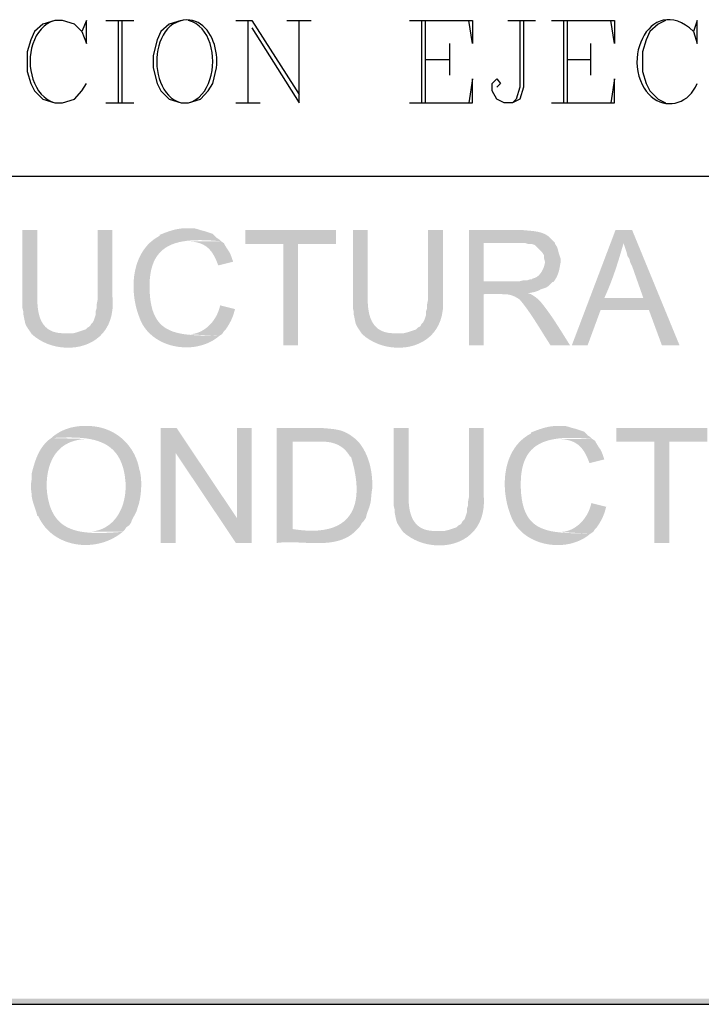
# Model space of a CAD drawing. Header units: millimetres. Extents: x 7 to 3083, y -677 to 294.
# Tile 106 of 256: x 733 to 748, y 3 to 26. Entities that reach past the tile are written whole.
import ezdxf

# ---------------------------------------------------------------- set-up
doc = ezdxf.new("R2010")
doc.units = ezdxf.units.MM
for name, color, linetype, lineweight in [('DGE_CONTORNOS', 7, 'Continuous', 0), ('DGE_DATOS', 7, 'Continuous', 0), ('DGE_RELLENO', 7, 'Continuous', 0)]:
    doc.layers.add(name, color=color, linetype=linetype, lineweight=lineweight)

# ---------------------------------------------------------------- blocks, each defined once
blk = doc.blocks.new('DGE_BT_003')
at = {"layer": 'DGE_RELLENO', "true_color": 0x000000}
for points in [[(96.647, 20.9197), (96.619, 20.9206), (96.5912, 20.9205), (96.5635, 20.9197), (96.536, 20.9181), (96.5087, 20.9157), (96.4815, 20.9126), (96.4545, 20.9088), (96.4276, 20.9044), (96.4008, 20.8993), (96.3742, 20.8936), (96.3477, 20.8874), (96.3213, 20.8807), (96.295, 20.8735), (96.2689, 20.8658), (96.2428, 20.8577), (96.2168, 20.8492), (96.191, 20.8404), (96.1652, 20.8313), (96.1395, 20.8218), (96.1139, 20.8122), (96.0883, 20.8022), (96.0628, 20.7922), (96.0374, 20.7819), (96.012, 20.7716), (96.012, 20.7504), (95.9334, 20.7052), (95.8608, 20.6545), (95.7942, 20.5987), (95.7335, 20.538), (95.6784, 20.473), (95.6289, 20.4039), (95.5849, 20.3311), (95.5462, 20.255), (95.5127, 20.176), (95.4842, 20.0944), (95.4607, 20.0105), (95.442, 19.9249), (95.4279, 19.8378), (95.4185, 19.7495), (95.4134, 19.6606), (95.4127, 19.5713), (95.4161, 19.4819), (95.4236, 19.393), (95.435, 19.3048), (95.4502, 19.2177), (95.469, 19.132), (95.4914, 19.0483), (95.5172, 18.9667), (95.5463, 18.8877), (95.5806, 18.8011), (95.6227, 18.7202), (95.6719, 18.645), (95.7278, 18.5756), (95.7897, 18.5119), (95.8571, 18.4541), (95.9294, 18.4021), (96.006, 18.3561), (96.0865, 18.3161), (96.1702, 18.2821), (96.2566, 18.2542), (96.3451, 18.2323), (96.4352, 18.2167), (96.5262, 18.2073), (96.6176, 18.2041), (96.7089, 18.2072), (96.7995, 18.2166), (96.8889, 18.2325), (96.9764, 18.2548), (97.0615, 18.2835), (97.1436, 18.3188), (97.2222, 18.3607), (97.2968, 18.4092), (97.3667, 18.4644), (97.2536, 18.4672), (97.1437, 18.4696), (97.0369, 18.4722), (96.9336, 18.4756), (96.8337, 18.4802), (96.7374, 18.4866), (96.6448, 18.4954), (96.5562, 18.5069), (96.4716, 18.5217), (96.3912, 18.5405), (96.3151, 18.5636), (96.2434, 18.5917), (96.1763, 18.6251), (96.1139, 18.6646), (96.0563, 18.7105), (96.0038, 18.7634), (95.9563, 18.8238), (95.9142, 18.8923), (95.8774, 18.9694), (95.8461, 19.0555), (95.8205, 19.1513), (95.8008, 19.2572), (95.7869, 19.3738), (95.7792, 19.5016), (95.7776, 19.6354), (95.7835, 19.7591), (95.7965, 19.8729), (95.8165, 19.9773), (95.8434, 20.0726), (95.8769, 20.1591), (95.9168, 20.2372), (95.9631, 20.3073), (96.0154, 20.3697), (96.0737, 20.4247), (96.1377, 20.4728), (96.2073, 20.5142), (96.2822, 20.5494), (96.3623, 20.5787), (96.4474, 20.6023), (96.5374, 20.6208), (96.632, 20.6344), (96.7311, 20.6435), (96.8344, 20.6485), (96.9419, 20.6496), (97.0532, 20.6473), (97.1683, 20.642), (97.287, 20.6339), (97.409, 20.6234), (97.3667, 20.6657), (97.3032, 20.7081), (97.2185, 20.7927), (97.028, 20.8562), (96.9433, 20.8774), (96.8798, 20.8986), (96.7952, 20.9197), (96.7317, 20.9197)], [(93.218, 20.8774), (92.8793, 20.8774), (92.8793, 19.0994), (92.9005, 19.0147), (92.9005, 18.9512), (92.9074, 18.9188), (92.9135, 18.8896), (92.9188, 18.8636), (92.9236, 18.8403), (92.9279, 18.8194), (92.9319, 18.8007), (92.9357, 18.784), (92.9394, 18.7688), (92.9431, 18.7549), (92.9471, 18.7421), (92.9513, 18.7299), (92.9559, 18.7183), (92.9611, 18.7067), (92.967, 18.695), (92.9737, 18.6829), (92.9813, 18.6701), (92.99, 18.6563), (92.9999, 18.6411), (93.011, 18.6244), (93.0237, 18.6058), (93.0378, 18.585), (93.0537, 18.5618), (93.0714, 18.5358), (93.091, 18.5067), (93.8742, 18.5279), (93.8074, 18.5264), (93.745, 18.5292), (93.6871, 18.5361), (93.6333, 18.547), (93.5835, 18.5616), (93.5377, 18.5799), (93.4957, 18.6017), (93.4573, 18.6268), (93.4223, 18.6551), (93.3907, 18.6864), (93.3623, 18.7206), (93.3369, 18.7574), (93.3145, 18.7968), (93.2948, 18.8386), (93.2777, 18.8826), (93.2631, 18.9287), (93.2508, 18.9767), (93.2407, 19.0265), (93.2327, 19.0779), (93.2265, 19.1307), (93.2221, 19.1848), (93.2193, 19.2401), (93.218, 19.2963), (93.218, 19.3534)], [(94.9325, 20.8774), (94.5938, 20.8774), (94.5938, 19.2899), (94.5727, 19.1841), (94.5727, 19.0994), (94.5515, 19.0359), (94.5515, 18.9512), (94.5303, 18.8877), (94.5092, 18.8242), (94.488, 18.7819), (94.4457, 18.7396), (94.4245, 18.6972), (94.4033, 18.6761), (94.361, 18.6549), (94.3187, 18.6126), (94.1282, 18.5491), (94.0435, 18.5279), (93.8742, 18.5279), (93.091, 18.5067), (93.1725, 18.4389), (93.2605, 18.3791), (93.3539, 18.3275), (93.452, 18.2843), (93.5536, 18.2495), (93.6579, 18.2232), (93.764, 18.2057), (93.871, 18.197), (93.9778, 18.1972), (94.0835, 18.2065), (94.1873, 18.2249), (94.2882, 18.2526), (94.3853, 18.2897), (94.4776, 18.3364), (94.5641, 18.3927), (94.6441, 18.4587), (94.7164, 18.5347), (94.7803, 18.6207), (94.8347, 18.7168), (94.8788, 18.8231), (94.9115, 18.9398), (94.932, 19.067), (94.9393, 19.2048), (94.9325, 19.3534)], [(100.0337, 20.8774), (97.9593, 20.8774), (97.9593, 20.5599), (98.8272, 20.5599), (98.8272, 18.2527), (99.1658, 18.2527), (99.1658, 20.5599), (100.0337, 20.5599)], [(100.7533, 20.8774), (100.4147, 20.8774), (100.4147, 19.0994), (100.4358, 19.0147), (100.4358, 18.9512), (100.4427, 18.9188), (100.4488, 18.8896), (100.4542, 18.8636), (100.459, 18.8403), (100.4633, 18.8194), (100.4673, 18.8007), (100.4711, 18.784), (100.4748, 18.7688), (100.4786, 18.7549), (100.4825, 18.7421), (100.4867, 18.7299), (100.4914, 18.7183), (100.4966, 18.7067), (100.5025, 18.695), (100.5092, 18.6829), (100.5168, 18.6701), (100.5255, 18.6563), (100.5354, 18.6411), (100.5465, 18.6244), (100.5591, 18.6058), (100.5733, 18.585), (100.5891, 18.5618), (100.6067, 18.5358), (100.6263, 18.5067), (101.4095, 18.5279), (101.3427, 18.5264), (101.2804, 18.5292), (101.2224, 18.5361), (101.1686, 18.547), (101.1189, 18.5616), (101.0731, 18.5799), (101.031, 18.6017), (100.9926, 18.6268), (100.9577, 18.6551), (100.926, 18.6864), (100.8976, 18.7206), (100.8723, 18.7574), (100.8498, 18.7968), (100.8301, 18.8386), (100.813, 18.8826), (100.7984, 18.9287), (100.7861, 18.9767), (100.776, 19.0265), (100.768, 19.0779), (100.7618, 19.1307), (100.7574, 19.1848), (100.7547, 19.2401), (100.7533, 19.2963), (100.7533, 19.3534)], [(102.4678, 20.8774), (102.1292, 20.8774), (102.1292, 19.2899), (102.108, 19.1841), (102.108, 19.0994), (102.0868, 19.0359), (102.0868, 18.9512), (102.0445, 18.8242), (102.0233, 18.7819), (101.981, 18.7396), (101.9598, 18.6972), (101.9387, 18.6761), (101.8963, 18.6549), (101.854, 18.6126), (101.6635, 18.5491), (101.5788, 18.5279), (101.4095, 18.5279), (100.6263, 18.5067), (100.7079, 18.4389), (100.7958, 18.3791), (100.8893, 18.3275), (100.9873, 18.2843), (101.0889, 18.2495), (101.1933, 18.2232), (101.2994, 18.2057), (101.4063, 18.197), (101.5131, 18.1972), (101.6189, 18.2065), (101.7227, 18.2249), (101.8236, 18.2526), (101.9206, 18.2897), (102.0129, 18.3364), (102.0995, 18.3927), (102.1794, 18.4587), (102.2518, 18.5347), (102.3156, 18.6207), (102.37, 18.7168), (102.4141, 18.8231), (102.4468, 18.9398), (102.4673, 19.067), (102.4746, 19.2048), (102.4678, 19.3534)], [(104.2247, 20.8774), (103.0605, 20.8774), (103.0605, 18.2527), (103.3992, 18.2527), (103.3992, 19.4169), (103.4327, 19.4189), (103.4716, 19.4202), (103.5155, 19.4207), (103.5639, 19.4208), (103.6162, 19.4204), (103.672, 19.4197), (103.7306, 19.419), (103.7918, 19.4182), (103.8548, 19.4176), (103.9193, 19.4173), (103.9847, 19.4175), (104.0506, 19.4182), (104.1163, 19.4197), (104.1815, 19.4219), (104.2456, 19.4252), (104.3081, 19.4297), (104.3685, 19.4354), (104.4263, 19.4425), (104.481, 19.4512), (104.5321, 19.4615), (104.5791, 19.4737), (104.6214, 19.4879), (104.6587, 19.5042), (104.6903, 19.5227), (104.8173, 19.5651), (104.8808, 19.6074), (104.9655, 19.6921), (104.9867, 19.6921), (103.3992, 19.7132), (103.3992, 20.5811), (104.2247, 20.5811), (104.9655, 20.6446), (104.9453, 20.6702), (104.924, 20.6936), (104.9017, 20.7149), (104.8786, 20.7343), (104.8545, 20.7519), (104.8297, 20.7677), (104.8041, 20.7818), (104.7778, 20.7944), (104.7509, 20.8057), (104.7234, 20.8156), (104.6954, 20.8243), (104.6669, 20.8319), (104.638, 20.8385), (104.6088, 20.8443), (104.5792, 20.8492), (104.5495, 20.8536), (104.5195, 20.8573), (104.4894, 20.8606), (104.4592, 20.8636), (104.4291, 20.8664), (104.3989, 20.8691), (104.3689, 20.8717), (104.339, 20.8744), (104.3093, 20.8774)], [(106.7858, 20.8774), (106.4048, 20.8774), (105.41, 18.2527), (105.7698, 18.2527), (106.0662, 19.0571), (107.1668, 19.0571), (106.1508, 19.3322), (106.174, 19.3824), (106.1967, 19.433), (106.2188, 19.484), (106.2405, 19.5354), (106.2617, 19.5871), (106.2824, 19.6391), (106.3027, 19.6914), (106.3225, 19.744), (106.342, 19.7969), (106.361, 19.8499), (106.3797, 19.9032), (106.398, 19.9566), (106.4159, 20.0102), (106.4335, 20.0639), (106.4508, 20.1177), (106.4679, 20.1716), (106.4846, 20.2255), (106.5011, 20.2795), (106.5173, 20.3334), (106.5333, 20.3873), (106.5491, 20.4412), (106.5647, 20.495), (106.5801, 20.5487), (106.5953, 20.6022)], [(106.7858, 20.8774), (106.5953, 20.6022), (106.5953, 20.5599), (106.6377, 20.4329), (106.6588, 20.3694), (106.68, 20.2847), (106.7223, 20.2212), (106.7435, 20.1366), (106.7858, 20.0519), (107.0398, 19.3322), (106.1508, 19.3322), (107.1668, 19.0571), (107.4632, 18.2527), (107.8653, 18.2527)], [(97.409, 20.6234), (96.647, 20.6234), (96.6971, 20.6209), (96.7447, 20.6168), (96.7897, 20.6109), (96.8324, 20.6034), (96.8728, 20.5942), (96.911, 20.5833), (96.9472, 20.5706), (96.9814, 20.5562), (97.0137, 20.54), (97.0442, 20.522), (97.0731, 20.5023), (97.1005, 20.4807), (97.1264, 20.4572), (97.151, 20.4319), (97.1743, 20.4047), (97.1965, 20.3757), (97.2176, 20.3447), (97.2378, 20.3118), (97.2572, 20.277), (97.2759, 20.2402), (97.294, 20.2014), (97.3115, 20.1606), (97.3287, 20.1179), (97.3455, 20.0731), (97.6842, 20.1577), (97.6717, 20.1947), (97.6605, 20.2271), (97.6505, 20.2554), (97.6416, 20.28), (97.6336, 20.3012), (97.6264, 20.3194), (97.6199, 20.3351), (97.6138, 20.3485), (97.6082, 20.3602), (97.6027, 20.3704), (97.5974, 20.3796), (97.592, 20.3882), (97.5864, 20.3965), (97.5804, 20.4049), (97.574, 20.4138), (97.567, 20.4236), (97.5593, 20.4348), (97.5507, 20.4475), (97.541, 20.4624), (97.5302, 20.4797), (97.5181, 20.4998), (97.5045, 20.5232), (97.4894, 20.5501), (97.4725, 20.5811)], [(104.9655, 20.6446), (104.2247, 20.5811), (104.3517, 20.5811), (104.4152, 20.5599), (104.4998, 20.5599), (104.5633, 20.5387), (104.7327, 20.3694), (104.775, 20.3059), (104.775, 20.2424), (104.7962, 20.1577), (104.7962, 20.1366), (104.793, 20.1187), (104.7892, 20.1005), (104.7845, 20.0818), (104.7791, 20.0629), (104.773, 20.0438), (104.7661, 20.0246), (104.7584, 20.0055), (104.7501, 19.9864), (104.741, 19.9676), (104.7312, 19.9491), (104.7206, 19.931), (104.7094, 19.9134), (104.6974, 19.8964), (104.6848, 19.8801), (104.6714, 19.8646), (104.6574, 19.8499), (104.6427, 19.8363), (104.6273, 19.8238), (104.6112, 19.8124), (104.5945, 19.8023), (104.5771, 19.7936), (104.559, 19.7864), (104.5403, 19.7807), (104.521, 19.7767), (104.4998, 19.7556), (104.4575, 19.7556), (104.394, 19.7344), (104.3093, 19.7344), (104.2247, 19.7132), (103.3992, 19.7132), (104.9867, 19.6921), (105.0017, 19.7117), (105.0156, 19.731), (105.0285, 19.75), (105.0403, 19.7687), (105.0511, 19.7872), (105.0611, 19.8056), (105.0702, 19.8238), (105.0785, 19.8419), (105.0862, 19.86), (105.0931, 19.8781), (105.0995, 19.8962), (105.1053, 19.9144), (105.1107, 19.9328), (105.1156, 19.9514), (105.1202, 19.9702), (105.1246, 19.9893), (105.1286, 20.0088), (105.1326, 20.0286), (105.1364, 20.0488), (105.1401, 20.0695), (105.1439, 20.0907), (105.1478, 20.1124), (105.1518, 20.1347), (105.156, 20.1577), (105.156, 20.2212), (105.1137, 20.3482), (105.0925, 20.4329), (105.0713, 20.4964), (105.029, 20.5599), (105.029, 20.5811)], [(104.4152, 19.438), (103.8013, 19.4169), (103.8233, 19.4174), (103.8446, 19.4176), (103.8651, 19.4174), (103.885, 19.4167), (103.9042, 19.4156), (103.9229, 19.414), (103.9411, 19.412), (103.9589, 19.4094), (103.9763, 19.4064), (103.9933, 19.4029), (104.01, 19.3988), (104.0265, 19.3941), (104.0428, 19.3889), (104.059, 19.3831), (104.075, 19.3768), (104.0911, 19.3698), (104.1072, 19.3622), (104.1233, 19.3539), (104.1396, 19.345), (104.156, 19.3354), (104.1727, 19.3251), (104.1897, 19.3141), (104.207, 19.3023), (104.2247, 19.2899), (104.2568, 19.2514), (104.2885, 19.212), (104.3199, 19.1716), (104.351, 19.1305), (104.3818, 19.0886), (104.4122, 19.046), (104.4424, 19.0029), (104.4723, 18.9592), (104.502, 18.9151), (104.5313, 18.8707), (104.5605, 18.8259), (104.5894, 18.781), (104.6181, 18.7359), (104.6466, 18.6907), (104.6749, 18.6456), (104.703, 18.6006), (104.731, 18.5557), (104.7588, 18.5111), (104.7865, 18.4668), (104.814, 18.4229), (104.8415, 18.3794), (104.8688, 18.3365), (104.896, 18.2943), (104.9232, 18.2527), (105.3677, 18.2527), (105.3413, 18.2944), (105.315, 18.3361), (105.2889, 18.3779), (105.2628, 18.4196), (105.2367, 18.4613), (105.2107, 18.503), (105.1847, 18.5447), (105.1586, 18.5862), (105.1324, 18.6277), (105.1062, 18.669), (105.0798, 18.7102), (105.0532, 18.7513), (105.0265, 18.7922), (104.9995, 18.833), (104.9723, 18.8735), (104.9448, 18.9138), (104.917, 18.9539), (104.8889, 18.9937), (104.8604, 19.0333), (104.8315, 19.0726), (104.8022, 19.1115), (104.7725, 19.1502), (104.7422, 19.1885), (104.7115, 19.2264), (104.6995, 19.2389), (104.6883, 19.2505), (104.6779, 19.2613), (104.6683, 19.2712), (104.6592, 19.2804), (104.6507, 19.2889), (104.6426, 19.2969), (104.6348, 19.3043), (104.6273, 19.3113), (104.6199, 19.318), (104.6125, 19.3244), (104.6051, 19.3306), (104.5976, 19.3367), (104.5898, 19.3427), (104.5817, 19.3488), (104.5732, 19.355), (104.5642, 19.3613), (104.5545, 19.3679), (104.5442, 19.3748), (104.5331, 19.3821), (104.521, 19.3899), (104.508, 19.3982), (104.4939, 19.4072), (104.4787, 19.4169)], [(97.3878, 19.1629), (97.3774, 19.1178), (97.3646, 19.0732), (97.3493, 19.0291), (97.3317, 18.9858), (97.3118, 18.9433), (97.2898, 18.9019), (97.2656, 18.8617), (97.2394, 18.8228), (97.2113, 18.7854), (97.1813, 18.7497), (97.1494, 18.7157), (97.1158, 18.6837), (97.0806, 18.6538), (97.0438, 18.6262), (97.0054, 18.6009), (96.9657, 18.5782), (96.9245, 18.5582), (96.8821, 18.5411), (96.8385, 18.527), (96.7937, 18.516), (96.7478, 18.5083), (96.701, 18.5041), (96.6533, 18.5035), (96.6047, 18.5067), (97.3667, 18.4644), (97.4302, 18.5067), (97.4725, 18.5702), (97.5148, 18.6126), (97.5572, 18.6761), (97.5687, 18.6953), (97.5795, 18.7137), (97.5898, 18.7314), (97.5994, 18.7483), (97.6085, 18.7647), (97.6171, 18.7806), (97.6252, 18.796), (97.6328, 18.8111), (97.6401, 18.826), (97.647, 18.8407), (97.6535, 18.8553), (97.6598, 18.87), (97.6659, 18.8847), (97.6717, 18.8997), (97.6773, 18.9149), (97.6828, 18.9304), (97.6882, 18.9465), (97.6936, 18.963), (97.6989, 18.9802), (97.7043, 18.998), (97.7096, 19.0167), (97.7151, 19.0362), (97.7207, 19.0567), (97.7265, 19.0782)], [(94.3398, 16.4112), (94.3036, 16.4123), (94.2673, 16.4123), (94.231, 16.4113), (94.1947, 16.4091), (94.1585, 16.4059), (94.1224, 16.4016), (94.0865, 16.3962), (94.0507, 16.3897), (94.0152, 16.3821), (93.9799, 16.3734), (93.9449, 16.3636), (93.9103, 16.3528), (93.876, 16.3408), (93.8422, 16.3277), (93.8088, 16.3135), (93.7759, 16.2983), (93.7436, 16.2819), (93.7118, 16.2644), (93.6807, 16.2458), (93.6502, 16.2261), (93.6204, 16.2052), (93.5913, 16.1833), (93.563, 16.1602), (93.5355, 16.1361), (93.6449, 16.1417), (93.7526, 16.1462), (93.8582, 16.1491), (93.9617, 16.1499), (94.0627, 16.1484), (94.161, 16.144), (94.2565, 16.1365), (94.3489, 16.1254), (94.4379, 16.1103), (94.5235, 16.0909), (94.6053, 16.0667), (94.6831, 16.0374), (94.7568, 16.0025), (94.8261, 15.9617), (94.8907, 15.9146), (94.9505, 15.8607), (95.0053, 15.7998), (95.0548, 15.7313), (95.0988, 15.655), (95.1371, 15.5704), (95.1695, 15.4771), (95.1957, 15.3747), (95.2155, 15.2629), (95.2288, 15.1412), (95.2321, 15.0683), (95.2318, 14.9958), (95.228, 14.9238), (95.2206, 14.8526), (95.2097, 14.7825), (95.1952, 14.7137), (95.1772, 14.6466), (95.1555, 14.5812), (95.1303, 14.518), (95.1015, 14.4572), (95.0692, 14.399), (95.0332, 14.3436), (94.9936, 14.2914), (94.9504, 14.2426), (94.9036, 14.1975), (94.8532, 14.1563), (94.7991, 14.1192), (94.7414, 14.0866), (94.6801, 14.0586), (94.6151, 14.0356), (94.5465, 14.0178), (94.4742, 14.0055), (94.3983, 13.9989), (94.3187, 13.9982), (95.1653, 13.9982), (95.2077, 14.0406), (95.25, 14.104), (95.3135, 14.1464), (95.3558, 14.2099), (95.3607, 14.2248), (95.366, 14.2395), (95.3717, 14.2538), (95.3779, 14.268), (95.3843, 14.2819), (95.391, 14.2957), (95.398, 14.3093), (95.4051, 14.3229), (95.4124, 14.3363), (95.4198, 14.3497), (95.4272, 14.3631), (95.4345, 14.3764), (95.4419, 14.3899), (95.4491, 14.4034), (95.4561, 14.4169), (95.4629, 14.4307), (95.4695, 14.4445), (95.4757, 14.4586), (95.4816, 14.4729), (95.4871, 14.4874), (95.4921, 14.5022), (95.4967, 14.5173), (95.5006, 14.5327), (95.504, 14.5486), (95.5146, 14.576), (95.5245, 14.6057), (95.5338, 14.6374), (95.5425, 14.6709), (95.5504, 14.7061), (95.5576, 14.7427), (95.5642, 14.7805), (95.5699, 14.8193), (95.5749, 14.859), (95.5792, 14.8993), (95.5826, 14.94), (95.5852, 14.9809), (95.587, 15.0218), (95.5879, 15.0626), (95.588, 15.103), (95.5872, 15.1428), (95.5854, 15.1818), (95.5828, 15.2199), (95.5792, 15.2567), (95.5746, 15.2922), (95.5691, 15.3261), (95.5625, 15.3583), (95.5549, 15.3884), (95.5463, 15.4164), (95.5314, 15.4876), (95.5128, 15.5569), (95.4907, 15.6242), (95.4652, 15.6893), (95.4364, 15.7522), (95.4044, 15.8128), (95.3694, 15.8711), (95.3314, 15.9268), (95.2905, 15.98), (95.2468, 16.0306), (95.2005, 16.0784), (95.1516, 16.1234), (95.1002, 16.1654), (95.0465, 16.2045), (94.9906, 16.2405), (94.9325, 16.2733), (94.8724, 16.3029), (94.8103, 16.3291), (94.7465, 16.3519), (94.6809, 16.3711), (94.6136, 16.3868), (94.5449, 16.3988), (94.4748, 16.4069), (94.4033, 16.4112)], [(105.1137, 16.4112), (105.0857, 16.4121), (105.0578, 16.4121), (105.0302, 16.4112), (105.0027, 16.4096), (104.9754, 16.4072), (104.9482, 16.4041), (104.9211, 16.4003), (104.8942, 16.3959), (104.8675, 16.3908), (104.8408, 16.3851), (104.8143, 16.3789), (104.788, 16.3722), (104.7617, 16.365), (104.7355, 16.3573), (104.7095, 16.3492), (104.6835, 16.3407), (104.6576, 16.3319), (104.6319, 16.3228), (104.6062, 16.3133), (104.5805, 16.3036), (104.555, 16.2937), (104.5295, 16.2836), (104.504, 16.2734), (104.4787, 16.263), (104.4787, 16.2419), (104.4, 16.1967), (104.3275, 16.146), (104.2609, 16.0902), (104.2001, 16.0295), (104.1451, 15.9645), (104.0956, 15.8954), (104.0516, 15.8226), (104.0128, 15.7465), (103.9793, 15.6675), (103.9509, 15.5859), (103.9273, 15.502), (103.9086, 15.4164), (103.8946, 15.3293), (103.8851, 15.241), (103.8801, 15.1521), (103.8793, 15.0627), (103.8828, 14.9734), (103.8903, 14.8845), (103.9017, 14.7963), (103.9168, 14.7092), (103.9357, 14.6235), (103.9581, 14.5398), (103.9839, 14.4582), (104.013, 14.3792), (104.0473, 14.2927), (104.0894, 14.2117), (104.1386, 14.1365), (104.1944, 14.0671), (104.2563, 14.0034), (104.3237, 13.9456), (104.396, 13.8936), (104.4727, 13.8476), (104.5532, 13.8076), (104.6369, 13.7736), (104.7233, 13.7457), (104.8118, 13.7239), (104.9018, 13.7082), (104.9928, 13.6988), (105.0843, 13.6956), (105.1756, 13.6987), (105.2662, 13.7081), (105.3555, 13.724), (105.443, 13.7463), (105.5281, 13.775), (105.6103, 13.8103), (105.6889, 13.8522), (105.7634, 13.9007), (105.8333, 13.9559), (105.7203, 13.9586), (105.6104, 13.9611), (105.5036, 13.9637), (105.4002, 13.9671), (105.3003, 13.9717), (105.204, 13.9781), (105.1115, 13.9869), (105.0229, 13.9984), (104.9383, 14.0132), (104.8579, 14.032), (104.7817, 14.0551), (104.71, 14.0832), (104.6429, 14.1166), (104.5805, 14.1561), (104.523, 14.202), (104.4704, 14.2549), (104.423, 14.3153), (104.3808, 14.3838), (104.344, 14.4609), (104.3128, 14.547), (104.2872, 14.6428), (104.2674, 14.7487), (104.2536, 14.8653), (104.2458, 14.9931), (104.2443, 15.1269), (104.2501, 15.2506), (104.2631, 15.3644), (104.2832, 15.4688), (104.31, 15.5641), (104.3435, 15.6506), (104.3835, 15.7287), (104.4297, 15.7988), (104.4821, 15.8612), (104.5404, 15.9162), (104.6044, 15.9643), (104.6739, 16.0058), (104.7489, 16.0409), (104.829, 16.0702), (104.9141, 16.0938), (105.0041, 16.1123), (105.0987, 16.1259), (105.1977, 16.135), (105.3011, 16.14), (105.4085, 16.1411), (105.5199, 16.1388), (105.635, 16.1335), (105.7536, 16.1254), (105.8757, 16.1149), (105.8333, 16.1572), (105.7698, 16.1995), (105.6852, 16.2842), (105.4947, 16.3477), (105.41, 16.3689), (105.3465, 16.3901), (105.2618, 16.4112), (105.1983, 16.4112)], [(96.393, 16.3689), (96.0332, 16.3689), (96.0332, 13.7442), (96.3718, 13.7442), (96.3718, 15.7974)], [(96.393, 16.3689), (96.3718, 15.7974), (97.7477, 13.7442), (97.7688, 14.3157)], [(98.1075, 16.3689), (97.7688, 16.3689), (97.7688, 14.3157), (97.7477, 13.7442), (98.1075, 13.7442)], [(99.5892, 16.3689), (98.679, 16.3689), (98.679, 13.7442), (98.7498, 13.7527), (98.8231, 13.758), (98.8986, 13.7605), (98.9759, 13.7608), (99.0549, 13.7594), (99.1353, 13.7567), (99.2167, 13.7532), (99.2989, 13.7494), (99.3817, 13.7458), (99.4647, 13.7428), (99.5477, 13.741), (99.6304, 13.7408), (99.7126, 13.7427), (99.7939, 13.7472), (99.874, 13.7547), (99.9528, 13.7659), (100.0298, 13.781), (100.105, 13.8007), (100.1779, 13.8253), (100.2483, 13.8555), (100.3159, 13.8916), (100.3805, 13.9342), (100.4417, 13.9837), (100.4993, 14.0406), (99.0388, 14.0617), (99.0388, 16.0514), (99.5892, 16.0514), (100.4993, 16.0937), (100.463, 16.1243), (100.4279, 16.1523), (100.3939, 16.1776), (100.361, 16.2006), (100.3288, 16.2213), (100.2973, 16.2399), (100.2664, 16.2564), (100.2358, 16.2711), (100.2054, 16.2841), (100.1751, 16.2956), (100.1447, 16.3056), (100.1141, 16.3143), (100.0831, 16.3218), (100.0516, 16.3283), (100.0194, 16.334), (99.9863, 16.3389), (99.9523, 16.3433), (99.9171, 16.3472), (99.8807, 16.3508), (99.8428, 16.3542), (99.8033, 16.3576), (99.7621, 16.361), (99.719, 16.3648), (99.6738, 16.3689)], [(101.6847, 16.3689), (101.346, 16.3689), (101.346, 14.5909), (101.3672, 14.5062), (101.3672, 14.4427), (101.3741, 14.4103), (101.3801, 14.3812), (101.3855, 14.3551), (101.3903, 14.3318), (101.3946, 14.3109), (101.3986, 14.2923), (101.4024, 14.2755), (101.4061, 14.2603), (101.4099, 14.2464), (101.4138, 14.2336), (101.4181, 14.2214), (101.4227, 14.2098), (101.4279, 14.1982), (101.4338, 14.1865), (101.4405, 14.1744), (101.4481, 14.1616), (101.4568, 14.1478), (101.4667, 14.1326), (101.4778, 14.1159), (101.4904, 14.0973), (101.5046, 14.0765), (101.5204, 14.0532), (101.5381, 14.0273), (101.5577, 13.9982), (102.3408, 14.0194), (102.274, 14.0179), (102.2117, 14.0207), (102.1537, 14.0276), (102.0999, 14.0385), (102.0502, 14.0531), (102.0044, 14.0714), (101.9624, 14.0932), (101.9239, 14.1183), (101.889, 14.1466), (101.8574, 14.1779), (101.829, 14.2121), (101.8036, 14.2489), (101.7811, 14.2883), (101.7614, 14.3301), (101.7444, 14.3741), (101.7297, 14.4202), (101.7175, 14.4682), (101.7074, 14.518), (101.6993, 14.5694), (101.6932, 14.6222), (101.6888, 14.6763), (101.686, 14.7316), (101.6847, 14.7878), (101.6847, 14.8449)], [(103.3992, 16.3689), (103.0605, 16.3689), (103.0605, 14.7814), (103.0393, 14.6755), (103.0393, 14.5909), (103.0182, 14.5274), (103.0182, 14.4427), (102.997, 14.3792), (102.9758, 14.3157), (102.9547, 14.2734), (102.9123, 14.2311), (102.8912, 14.1887), (102.87, 14.1675), (102.8277, 14.1464), (102.7853, 14.104), (102.5948, 14.0406), (102.5102, 14.0194), (102.3408, 14.0194), (101.5577, 13.9982), (101.6392, 13.9303), (101.7272, 13.8706), (101.8206, 13.819), (101.9186, 13.7757), (102.0203, 13.741), (102.1246, 13.7147), (102.2307, 13.6972), (102.3376, 13.6885), (102.4444, 13.6887), (102.5502, 13.6979), (102.654, 13.7164), (102.7549, 13.7441), (102.852, 13.7812), (102.9442, 13.8279), (103.0308, 13.8842), (103.1107, 13.9502), (103.1831, 14.0262), (103.247, 14.1122), (103.3014, 14.2083), (103.3454, 14.3146), (103.3781, 14.4313), (103.3986, 14.5585), (103.406, 14.6964), (103.3992, 14.8449)], [(108.5003, 16.3689), (106.426, 16.3689), (106.426, 16.0514), (107.2938, 16.0514), (107.2938, 13.7442), (107.6325, 13.7442), (107.6325, 16.0514), (108.5003, 16.0514)], [(93.5355, 16.1361), (93.5027, 16.1125), (93.4716, 16.0876), (93.4421, 16.0614), (93.4142, 16.0339), (93.3878, 16.0054), (93.3629, 15.9757), (93.3393, 15.9451), (93.3171, 15.9135), (93.2961, 15.881), (93.2764, 15.8477), (93.2578, 15.8136), (93.2402, 15.7789), (93.2237, 15.7435), (93.2081, 15.7075), (93.1934, 15.6711), (93.1796, 15.6342), (93.1665, 15.597), (93.1541, 15.5595), (93.1424, 15.5217), (93.1312, 15.4838), (93.1205, 15.4458), (93.1103, 15.4077), (93.1005, 15.3697), (93.091, 15.3317), (93.0912, 15.2984), (93.0909, 15.2688), (93.0902, 15.2425), (93.089, 15.2193), (93.0876, 15.1986), (93.0859, 15.1803), (93.0841, 15.1639), (93.0821, 15.1491), (93.0801, 15.1356), (93.0782, 15.123), (93.0763, 15.1109), (93.0746, 15.099), (93.0731, 15.087), (93.0719, 15.0745), (93.0711, 15.0611), (93.0707, 15.0465), (93.0708, 15.0304), (93.0715, 15.0124), (93.0727, 14.9921), (93.0747, 14.9693), (93.0775, 14.9435), (93.0811, 14.9144), (93.0856, 14.8816), (93.091, 14.8449), (93.0905, 14.8293), (93.0912, 14.8126), (93.0929, 14.7949), (93.0957, 14.7762), (93.0994, 14.7566), (93.1039, 14.7363), (93.1092, 14.7154), (93.1151, 14.6939), (93.1215, 14.672), (93.1283, 14.6497), (93.1355, 14.6272), (93.143, 14.6045), (93.1506, 14.5818), (93.1583, 14.5592), (93.1659, 14.5367), (93.1735, 14.5145), (93.1808, 14.4926), (93.1878, 14.4712), (93.1944, 14.4503), (93.2005, 14.4302), (93.206, 14.4107), (93.2108, 14.3922), (93.2148, 14.3746), (93.218, 14.3581), (93.2392, 14.3581), (93.2833, 14.2693), (93.334, 14.187), (93.3909, 14.111), (93.4535, 14.0414), (93.5213, 13.9782), (93.5939, 13.9214), (93.6707, 13.871), (93.7512, 13.8269), (93.8351, 13.7893), (93.9218, 13.7581), (94.0109, 13.7333), (94.1018, 13.715), (94.1942, 13.7031), (94.2874, 13.6976), (94.3811, 13.6986), (94.4748, 13.706), (94.5679, 13.7198), (94.66, 13.7402), (94.7507, 13.767), (94.8394, 13.8002), (94.9257, 13.84), (95.0091, 13.8862), (95.0892, 13.939), (95.1653, 13.9982), (95.0479, 13.9894), (94.9331, 13.9819), (94.8211, 13.976), (94.712, 13.9723), (94.606, 13.9711), (94.5034, 13.973), (94.4042, 13.9783), (94.3087, 13.9874), (94.2171, 14.0009), (94.1295, 14.019), (94.0461, 14.0424), (93.9672, 14.0714), (93.8928, 14.1064), (93.8232, 14.1479), (93.7585, 14.1963), (93.699, 14.252), (93.6448, 14.3155), (93.5961, 14.3872), (93.5531, 14.4676), (93.516, 14.557), (93.4849, 14.656), (93.46, 14.7649), (93.4415, 14.8841), (93.4297, 15.0142), (93.4307, 15.0894), (93.4345, 15.163), (93.4411, 15.2349), (93.4506, 15.305), (93.463, 15.3732), (93.4785, 15.4394), (93.497, 15.5033), (93.5186, 15.5648), (93.5434, 15.6238), (93.5714, 15.6802), (93.6028, 15.7339), (93.6375, 15.7846), (93.6757, 15.8322), (93.7173, 15.8767), (93.7625, 15.9178), (93.8114, 15.9554), (93.8639, 15.9895), (93.9202, 16.0198), (93.9802, 16.0461), (94.0442, 16.0685), (94.112, 16.0867), (94.1839, 16.1006), (94.2598, 16.11), (94.3398, 16.1149)], [(100.4993, 16.0937), (99.5892, 16.0514), (99.6286, 16.0538), (99.6676, 16.0552), (99.7062, 16.0556), (99.7442, 16.0549), (99.7817, 16.053), (99.8187, 16.0499), (99.8551, 16.0455), (99.8908, 16.0398), (99.9259, 16.0326), (99.9603, 16.024), (99.994, 16.0138), (100.0269, 16.002), (100.0591, 15.9886), (100.0904, 15.9734), (100.1208, 15.9565), (100.1504, 15.9376), (100.179, 15.9169), (100.2068, 15.8942), (100.2335, 15.8694), (100.2592, 15.8425), (100.2838, 15.8135), (100.3074, 15.7822), (100.3299, 15.7486), (100.3512, 15.7127), (100.3723, 15.7127), (100.4126, 15.5707), (100.4456, 15.4336), (100.471, 15.3014), (100.4888, 15.1745), (100.4988, 15.0531), (100.501, 14.9373), (100.4951, 14.8274), (100.481, 14.7235), (100.4586, 14.626), (100.4278, 14.535), (100.3885, 14.4506), (100.3404, 14.3733), (100.2836, 14.303), (100.2178, 14.2401), (100.1429, 14.1848), (100.0588, 14.1372), (99.9654, 14.0976), (99.8625, 14.0662), (99.75, 14.0432), (99.6277, 14.0289), (99.4956, 14.0233), (99.3535, 14.0268), (99.2013, 14.0395), (99.0388, 14.0617), (100.4993, 14.0406), (100.5628, 14.104), (100.6052, 14.1675), (100.6263, 14.2099), (100.6687, 14.2522), (100.711, 14.3157), (100.7322, 14.4004), (100.7533, 14.4639), (100.7657, 14.4949), (100.7767, 14.5237), (100.7862, 14.5506), (100.7945, 14.5758), (100.8017, 14.5994), (100.8078, 14.6216), (100.8129, 14.6426), (100.8172, 14.6625), (100.8208, 14.6817), (100.8238, 14.7002), (100.8262, 14.7182), (100.8282, 14.7359), (100.8299, 14.7535), (100.8314, 14.7712), (100.8329, 14.7892), (100.8343, 14.8076), (100.8359, 14.8266), (100.8377, 14.8465), (100.8398, 14.8673), (100.8424, 14.8894), (100.8455, 14.9128), (100.8492, 14.9377), (100.8538, 14.9644), (100.8592, 14.9931), (100.8595, 15.0403), (100.859, 15.0875), (100.8575, 15.1347), (100.8551, 15.1819), (100.8517, 15.2289), (100.8472, 15.2757), (100.8416, 15.3224), (100.8349, 15.3689), (100.8271, 15.4151), (100.818, 15.461), (100.8077, 15.5065), (100.7961, 15.5517), (100.7831, 15.5965), (100.7688, 15.6408), (100.7531, 15.6847), (100.7359, 15.728), (100.7173, 15.7708), (100.6971, 15.8129), (100.6753, 15.8545), (100.652, 15.8954), (100.627, 15.9355), (100.6003, 15.9749), (100.5719, 16.0136), (100.5417, 16.0514)], [(105.8757, 16.1149), (105.1137, 16.1149), (105.1638, 16.1124), (105.2113, 16.1082), (105.2564, 16.1024), (105.2991, 16.0949), (105.3395, 16.0857), (105.3777, 16.0748), (105.4138, 16.0621), (105.448, 16.0477), (105.4803, 16.0315), (105.5109, 16.0135), (105.5398, 15.9937), (105.5672, 15.9721), (105.5931, 15.9487), (105.6176, 15.9234), (105.641, 15.8962), (105.6631, 15.8672), (105.6843, 15.8362), (105.7045, 15.8033), (105.7239, 15.7685), (105.7426, 15.7317), (105.7607, 15.6929), (105.7782, 15.6521), (105.7953, 15.6094), (105.8122, 15.5646), (106.1508, 15.6492), (106.1383, 15.6862), (106.1272, 15.7186), (106.1172, 15.7469), (106.1083, 15.7715), (106.1003, 15.7927), (106.0931, 15.8109), (106.0866, 15.8266), (106.0805, 15.84), (106.0748, 15.8517), (106.0694, 15.8619), (106.064, 15.8711), (106.0586, 15.8797), (106.053, 15.888), (106.0471, 15.8964), (106.0407, 15.9053), (106.0337, 15.9151), (106.026, 15.9263), (106.0173, 15.939), (106.0077, 15.9539), (105.9969, 15.9712), (105.9847, 15.9913), (105.9712, 16.0147), (105.956, 16.0416), (105.9392, 16.0726)], [(105.8545, 14.6544), (105.8441, 14.6093), (105.8312, 14.5647), (105.816, 14.5206), (105.7983, 14.4773), (105.7785, 14.4348), (105.7564, 14.3934), (105.7323, 14.3532), (105.7061, 14.3143), (105.678, 14.2769), (105.6479, 14.2412), (105.6161, 14.2072), (105.5825, 14.1752), (105.5473, 14.1453), (105.5104, 14.1177), (105.4721, 14.0924), (105.4323, 14.0697), (105.3912, 14.0497), (105.3488, 14.0326), (105.3051, 14.0185), (105.2604, 14.0075), (105.2145, 13.9998), (105.1677, 13.9956), (105.1199, 13.995), (105.0713, 13.9982), (105.8333, 13.9559), (105.8968, 13.9982), (105.9392, 14.0617), (105.9815, 14.104), (106.0238, 14.1675), (106.0353, 14.1868), (106.0461, 14.2051), (106.0563, 14.2228), (106.0659, 14.2397), (106.075, 14.2561), (106.0836, 14.2719), (106.0917, 14.2874), (106.0993, 14.3025), (106.1066, 14.3173), (106.1135, 14.3321), (106.1201, 14.3467), (106.1264, 14.3614), (106.1324, 14.3761), (106.1382, 14.3911), (106.1439, 14.4063), (106.1494, 14.4219), (106.1548, 14.4379), (106.1602, 14.4544), (106.1655, 14.4716), (106.1709, 14.4895), (106.1763, 14.5081), (106.1818, 14.5277), (106.1874, 14.5482), (106.1932, 14.5697)], [(201.9935, 3.2244), (201.8665, 3.3514), (23.622, 3.2244)], [(201.8665, 3.3514), (23.622, 3.2244), (23.749, 3.3514)]]:
    blk.add_hatch(color=18, dxfattribs=at).paths.add_polyline_path(points, flags=0)
at = {"layer": 'DGE_CONTORNOS', "lineweight": 25}
for points in [[(94.234, 25.4071), (94.3398, 25.1319), (94.3398, 25.6611), (94.234, 25.4071), (94.0647, 25.5764), (93.7895, 25.6611), (93.6202, 25.6611), (93.345, 25.5764), (93.1545, 25.4071), (93.0698, 25.2165), (92.9852, 24.9414), (92.9852, 24.4969), (93.0698, 24.2217), (93.1545, 24.0524), (93.345, 23.8619), (93.6202, 23.7772), (93.7895, 23.7772), (94.0647, 23.8619), (94.234, 24.0524), (94.3398, 24.2217)], [(93.6202, 25.6611), (93.5291, 25.6271), (93.446, 25.5816), (93.3709, 25.5256), (93.3039, 25.4602), (93.2448, 25.3864), (93.1937, 25.3053), (93.1505, 25.2179), (93.1153, 25.1251), (93.088, 25.0282), (93.0686, 24.9281), (93.0572, 24.8259), (93.0536, 24.7226), (93.0578, 24.6192), (93.07, 24.5168), (93.0899, 24.4165), (93.1177, 24.3192), (93.1533, 24.2261), (93.1968, 24.1381), (93.2479, 24.0564), (93.3069, 23.9819), (93.3736, 23.9157), (93.4481, 23.8588), (93.5303, 23.8123), (93.6202, 23.7772)], [(94.7843, 25.6611), (95.4193, 25.6611)], [(95.0595, 25.6611), (95.0595, 23.7772)], [(95.1442, 25.6611), (95.1442, 23.7772)], [(96.4988, 25.6611), (96.2237, 25.5764), (96.0332, 25.4071), (95.9485, 25.2165), (95.8638, 24.8567), (95.8638, 24.5816), (95.9485, 24.2217), (96.0332, 24.0524), (96.2237, 23.8619), (96.4988, 23.7772), (96.6682, 23.7772), (96.9433, 23.8619), (97.1127, 24.0524), (97.2185, 24.2217), (97.3032, 24.5816), (97.3109, 24.6553), (97.3138, 24.7305), (97.3117, 24.8066), (97.3049, 24.8829), (97.2934, 24.959), (97.2774, 25.0341), (97.2568, 25.1078), (97.2318, 25.1795), (97.2026, 25.2485), (97.1691, 25.3144), (97.1314, 25.3765), (97.0898, 25.4342), (97.0442, 25.487), (96.9947, 25.5342), (96.9415, 25.5754), (96.8846, 25.6099), (96.8241, 25.6372), (96.7602, 25.6566), (96.6928, 25.6677), (96.6222, 25.6697), (96.5483, 25.6622), (96.4713, 25.6445), (96.3913, 25.6161), (96.3083, 25.5764), (96.2439, 25.5248), (96.1856, 25.4654), (96.1334, 25.3988), (96.0875, 25.3258), (96.0477, 25.2474), (96.0142, 25.1643), (95.9869, 25.0772), (95.9659, 24.987), (95.9512, 24.8945), (95.9428, 24.8006), (95.9407, 24.7059), (95.9449, 24.6113), (95.9556, 24.5177), (95.9726, 24.4257), (95.996, 24.3363), (96.0259, 24.2502), (96.0622, 24.1682), (96.105, 24.0911), (96.1543, 24.0198), (96.2101, 23.955), (96.2724, 23.8976), (96.3413, 23.8482), (96.4168, 23.8079), (96.4988, 23.7772)], [(96.6682, 23.7772), (96.7556, 23.8098), (96.8354, 23.8545), (96.9077, 23.9101), (96.9725, 23.9757), (97.0298, 24.05), (97.0794, 24.132), (97.1215, 24.2206), (97.156, 24.3147), (97.1829, 24.4131), (97.2022, 24.5148), (97.2139, 24.6186), (97.218, 24.7235), (97.2144, 24.8283), (97.2032, 24.932), (97.1843, 25.0333), (97.1577, 25.1313), (97.1235, 25.2249), (97.0816, 25.3128), (97.032, 25.394), (96.9747, 25.4674), (96.9097, 25.532), (96.8369, 25.5865), (96.7564, 25.6299), (96.6682, 25.6611)], [(97.7477, 25.6611), (98.1075, 25.6611)], [(98.0228, 25.6611), (98.0228, 23.7772)], [(98.1075, 25.6611), (99.187, 23.9677)], [(98.1075, 25.4917), (99.187, 23.7772), (99.187, 25.6611)], [(98.9118, 25.6611), (99.4622, 25.6611)], [(101.7058, 25.6611), (103.1452, 25.6611), (103.1452, 25.1319), (103.0605, 25.6611)], [(101.981, 25.6611), (101.981, 23.7772)], [(102.0657, 25.6611), (102.0657, 23.7772)], [(104.3093, 25.6611), (104.3093, 24.137), (104.2247, 23.8619), (104.0553, 23.7772), (103.8648, 23.7772), (103.6955, 23.8619), (103.5897, 24.0524), (103.5897, 24.2217), (103.6955, 24.3276), (103.7802, 24.2217), (103.6955, 24.137)], [(103.9495, 25.6611), (104.5845, 25.6611)], [(104.2247, 25.6611), (104.2247, 24.137), (104.14, 23.8619), (104.0553, 23.7772)], [(104.9443, 25.6611), (106.3837, 25.6611), (106.3837, 25.1319), (106.299, 25.6611)], [(105.2195, 25.6611), (105.2195, 23.7772)], [(105.3042, 25.6611), (105.3042, 23.7772)], [(108.1828, 25.4071), (108.2675, 25.1319), (108.2675, 25.6611), (108.1828, 25.4071), (108.0912, 25.4875), (108.0006, 25.5529), (107.9114, 25.6038), (107.8237, 25.6409), (107.738, 25.6649), (107.6546, 25.6765), (107.5739, 25.6762), (107.496, 25.6648), (107.4214, 25.6429), (107.3504, 25.6111), (107.2833, 25.5701), (107.2204, 25.5206), (107.1621, 25.4631), (107.1086, 25.3984), (107.0603, 25.3272), (107.0176, 25.25), (106.9806, 25.1675), (106.9499, 25.0803), (106.9256, 24.9892), (106.9082, 24.8948), (106.8978, 24.7977), (106.8949, 24.6986), (106.8998, 24.5981), (106.9128, 24.4969), (106.9391, 24.3888), (106.9723, 24.2895), (107.0118, 24.1989), (107.0572, 24.1171), (107.1077, 24.0439), (107.1628, 23.9793), (107.2219, 23.9232), (107.2844, 23.8756), (107.3498, 23.8364), (107.4173, 23.8056), (107.4866, 23.7831), (107.5568, 23.7689), (107.6276, 23.7629), (107.6982, 23.765), (107.7681, 23.7752), (107.8366, 23.7934), (107.9033, 23.8196), (107.9675, 23.8537), (108.0287, 23.8957), (108.0861, 23.9455), (108.1393, 24.0031), (108.1877, 24.0683), (108.2306, 24.1412), (108.2675, 24.2217)], [(107.5478, 25.6611), (107.3785, 25.5764), (107.188, 25.4071), (107.1033, 25.2165), (107.0187, 24.9414), (107.0187, 24.4969), (107.1033, 24.2217), (107.188, 24.0524), (107.3785, 23.8619), (107.5478, 23.7772)], [(102.616, 25.1319), (102.616, 24.4122)], [(105.8333, 25.1319), (105.8333, 24.4122)], [(102.0657, 24.772), (102.616, 24.772)], [(105.3042, 24.772), (105.8333, 24.772)], [(101.7058, 23.7772), (103.1452, 23.7772), (103.1452, 24.3276), (103.0605, 23.7772)], [(104.9443, 23.7772), (106.3837, 23.7772), (106.3837, 24.3276), (106.299, 23.7772)], [(94.7843, 23.7772), (95.4193, 23.7772)], [(97.7477, 23.7772), (98.298, 23.7772)], [(23.622, 22.105), (201.9935, 22.105)], [(7.8952, 3.2244), (201.9935, 3.2244)]]:
    blk.add_lwpolyline(points, dxfattribs=at)
at = {"layer": 'DGE_DATOS', "flags": 1}
for tag, p in [('NORMA', (12, -5)), ('LAMINA', (12, -8)), ('PAGINA_PDF', (12, -11))]:
    blk.add_attdef(tag, p, '', height=1.5, dxfattribs=at)

msp = doc.modelspace()

# ---------------------------------------------------------------- block references
msp.add_blockref('DGE_BT_003', (640, 0))

doc.saveas('drawing.dxf')
